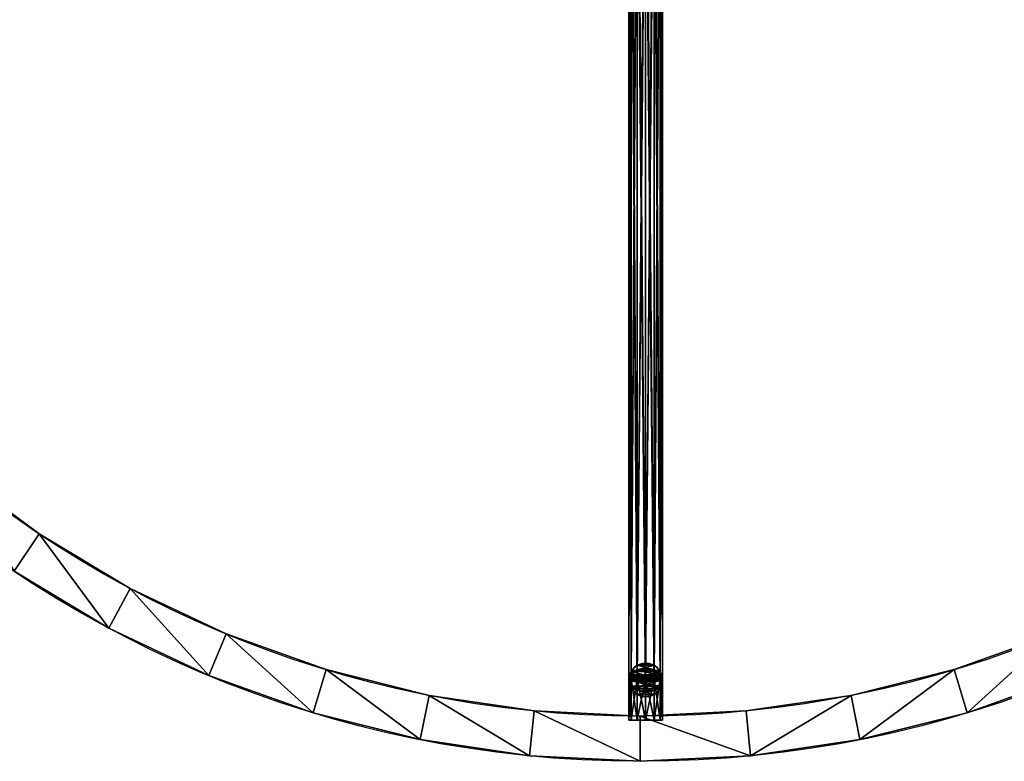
# Model space of a CAD drawing. Extents: x 3 to 943, y -1 to 199.
# Tile 2 of 256: x 48 to 135, y -1 to 65. Entities that reach past the tile are written whole.
import ezdxf

# ---------------------------------------------------------------- set-up
doc = ezdxf.new("R2010")
doc.units = 0
doc.layers.get('0').update_dxf_attribs({"color": 13, "linetype": 'CONTINUOUS'})

# ---------------------------------------------------------------- blocks, each defined once
blk = doc.blocks.new('GROUP_25')
for p, q in [((0.75, 2.799), (0.75, 2.799, 500)), ((1.5, 3), (1.5, 3, 500)), ((2.25, 2.799), (2.25, 2.799, 500)), ((0.201, 2.25), (0.201, 2.25, 500)), ((2.799, 2.25), (2.799, 2.25, 500)), ((0, 1.5), (0, 1.5, 500)), ((3, 1.5), (3, 1.5, 500)), ((0.201, 0.75), (0.201, 0.75, 500)), ((0.75, 0.201), (0.75, 0.201, 500)), ((1.5, 0), (1.5, 0, 500)), ((2.25, 0.201), (2.25, 0.201, 500)), ((2.799, 0.75), (2.799, 0.75, 500))]:
    blk.add_line(p, q)
at = {"extrusion": (0, 0, -1)}
for centre in [(-1.5, 1.5, -500), (-1.5, 1.5)]:
    blk.add_circle(centre, 1.5, dxfattribs=at)
mesh = blk.add_polyface()
corners = [(0.201, 2.25), (0.201, 0.75), (0, 1.5), (0.75, 2.799), (0.75, 0.201), (1.5, 3), (1.5, 0), (2.25, 2.799), (2.25, 0.201), (2.799, 2.25), (2.799, 0.75), (3, 1.5)]
mesh.append_faces([[corners[k] for k in face] for face in [(0, 1, 2), (10, 9, 11)]], dxfattribs={"vtx0": -1})
mesh.append_faces([[corners[k] for k in face] for face in [(1, 3, 4), (4, 5, 6), (6, 7, 8), (8, 9, 10)]], dxfattribs={"vtx0": -1, "vtx1": -1})
mesh.append_faces([[corners[k] for k in face] for face in [(1, 0, 3), (4, 3, 5), (6, 5, 7), (8, 7, 9)]], dxfattribs={"vtx0": -1, "vtx2": -1})
mesh = blk.add_polyface()
corners = [(0.201, 0.75, 500), (0.201, 2.25, 500), (0, 1.5, 500), (0.75, 0.201, 500), (0.75, 2.799, 500), (1.5, 0, 500), (1.5, 3, 500), (2.25, 0.201, 500), (2.25, 2.799, 500), (2.799, 0.75, 500), (2.799, 2.25, 500), (3, 1.5, 500)]
mesh.append_faces([[corners[k] for k in face] for face in [(0, 1, 2), (10, 9, 11)]], dxfattribs={"vtx0": -1})
mesh.append_faces([[corners[k] for k in face] for face in [(1, 3, 4), (4, 5, 6), (6, 7, 8), (8, 9, 10)]], dxfattribs={"vtx0": -1, "vtx1": -1})
mesh.append_faces([[corners[k] for k in face] for face in [(1, 0, 3), (4, 3, 5), (6, 5, 7), (8, 7, 9)]], dxfattribs={"vtx0": -1, "vtx2": -1})
mesh = blk.add_polyface()
corners = [(0.75, 2.799, 500), (0.201, 2.25), (0.201, 2.25, 500), (0.75, 2.799)]
mesh.append_faces([[corners[k] for k in face] for face in [(0, 1, 2), (1, 0, 3)]], dxfattribs={"vtx0": -1})
mesh = blk.add_polyface()
corners = [(0.75, 2.799, 500), (1.5, 3), (0.75, 2.799), (1.5, 3, 500)]
mesh.append_faces([[corners[k] for k in face] for face in [(0, 1, 2), (1, 0, 3)]], dxfattribs={"vtx0": -1})
mesh = blk.add_polyface()
corners = [(1.5, 3, 500), (2.25, 2.799), (1.5, 3), (2.25, 2.799, 500)]
mesh.append_faces([[corners[k] for k in face] for face in [(0, 1, 2), (1, 0, 3)]], dxfattribs={"vtx0": -1})
mesh = blk.add_polyface()
corners = [(2.25, 2.799), (2.799, 2.25, 500), (2.799, 2.25), (2.25, 2.799, 500)]
mesh.append_faces([[corners[k] for k in face] for face in [(0, 1, 2), (1, 0, 3)]], dxfattribs={"vtx0": -1})
mesh = blk.add_polyface()
corners = [(0.201, 2.25, 500), (0, 1.5), (0, 1.5, 500), (0.201, 2.25)]
mesh.append_faces([[corners[k] for k in face] for face in [(0, 1, 2), (1, 0, 3)]], dxfattribs={"vtx0": -1})
mesh = blk.add_polyface()
corners = [(2.799, 2.25), (3, 1.5, 500), (3, 1.5), (2.799, 2.25, 500)]
mesh.append_faces([[corners[k] for k in face] for face in [(0, 1, 2), (1, 0, 3)]], dxfattribs={"vtx0": -1})
mesh = blk.add_polyface()
corners = [(0, 1.5, 500), (0.201, 0.75), (0.201, 0.75, 500), (0, 1.5)]
mesh.append_faces([[corners[k] for k in face] for face in [(0, 1, 2), (1, 0, 3)]], dxfattribs={"vtx0": -1})
mesh = blk.add_polyface()
corners = [(3, 1.5), (2.799, 0.75, 500), (2.799, 0.75), (3, 1.5, 500)]
mesh.append_faces([[corners[k] for k in face] for face in [(0, 1, 2), (1, 0, 3)]], dxfattribs={"vtx0": -1})
mesh = blk.add_polyface()
corners = [(0.201, 0.75, 500), (0.75, 0.201), (0.75, 0.201, 500), (0.201, 0.75)]
mesh.append_faces([[corners[k] for k in face] for face in [(0, 1, 2), (1, 0, 3)]], dxfattribs={"vtx0": -1})
mesh = blk.add_polyface()
corners = [(1.5, 0, 500), (0.75, 0.201), (1.5, 0), (0.75, 0.201, 500)]
mesh.append_faces([[corners[k] for k in face] for face in [(0, 1, 2), (1, 0, 3)]], dxfattribs={"vtx0": -1})
mesh = blk.add_polyface()
corners = [(2.25, 0.201, 500), (1.5, 0), (2.25, 0.201), (1.5, 0, 500)]
mesh.append_faces([[corners[k] for k in face] for face in [(0, 1, 2), (1, 0, 3)]], dxfattribs={"vtx0": -1})
mesh = blk.add_polyface()
corners = [(2.799, 0.75), (2.25, 0.201, 500), (2.25, 0.201), (2.799, 0.75, 500)]
mesh.append_faces([[corners[k] for k in face] for face in [(0, 1, 2), (1, 0, 3)]], dxfattribs={"vtx0": -1})
blk = doc.blocks.new('COMPONENT_5')
at = {"xscale": 2.500000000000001, "yscale": 2.5, "zscale": 0.06800000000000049, "rotation": 360}
blk.add_blockref('GROUP_25', (10.33, -2.25, 47.84), dxfattribs=at)
at = {"extrusion": (-1, 3.15544e-31, -7.01934e-18), "xscale": 2.5, "yscale": 2.500000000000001, "zscale": 0.01833412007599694, "rotation": 90}
blk.add_blockref('GROUP_25', (2.25, 44.09, -14.33), dxfattribs=at)
at = {"extrusion": (-1, 0, -7.01934e-18), "xscale": 2.500000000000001, "yscale": 2.5, "zscale": 0.01833412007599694, "rotation": 90}
blk.add_blockref('GROUP_25', (2.25, 78.09, -14.33), dxfattribs=at)
at = {"extrusion": (-0.726464, 2.29232e-31, -0.687205), "xscale": 2.499999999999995, "yscale": 2.500000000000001, "zscale": 0.558594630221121, "rotation": 90}
blk.add_blockref('GROUP_25', (2.25, 46.4, -345.95), dxfattribs=at)
at = {"extrusion": (-0.978763, 3.08843e-31, 0.204995), "xscale": 2.5, "yscale": 2.500000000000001, "zscale": 0.4522442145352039, "rotation": 90}
blk.add_blockref('GROUP_25', (2.25, 46.01, -230.42), dxfattribs=at)
blk = doc.blocks.new('GROUP_23')
at = {"rotation": 89.99999999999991}
blk.add_blockref('COMPONENT_5', (249.32, 1.43, 114.83), dxfattribs=at)
blk = doc.blocks.new('GROUP_1')
for p, q in [((46.665, 20.179), (46.665, 20.179, 4)), ((54.746, 15.336), (54.746, 15.336, 4)), ((52.86, 11.808), (52.86, 11.808, 4)), ((63.262, 11.308), (63.262, 11.308, 4)), ((72.133, 8.134), (72.133, 8.134, 4)), ((127.867, 8.134), (127.867, 8.134, 4)), ((61.732, 7.612), (61.732, 7.612, 4)), ((81.271, 5.845), (81.271, 5.845, 4)), ((118.729, 5.845), (118.729, 5.845, 4)), ((90.59, 4.462), (90.59, 4.462, 4)), ((109.41, 4.462), (109.41, 4.462, 4)), ((70.972, 4.306), (70.972, 4.306, 4)), ((100, 4), (100, 4, 4)), ((129.028, 4.306), (129.028, 4.306, 4)), ((80.491, 1.921), (80.491, 1.921, 4)), ((119.509, 1.921), (119.509, 1.921, 4)), ((90.198, 0.482), (90.198, 0.482, 4)), ((100, 0), (100, 0, 4)), ((109.802, 0.482), (109.802, 0.482, 4))]:
    blk.add_line(p, q)
for centre, radius in [((100, 100), 100), ((100, 100, 4), 100), ((100, 100), 96), ((100, 100, 4), 96)]:
    blk.add_circle(centre, radius)
mesh = blk.add_polyface()
corners = [(0.482, 109.802), (0.482, 90.198), (0, 100), (1.921, 119.509), (1.921, 80.491), (4.306, 129.028), (4, 100), (4.462, 109.41), (7.612, 138.268), (5.845, 118.729), (8.134, 127.867), (11.808, 147.14), (11.308, 136.738), (15.336, 145.254), (16.853, 155.557), (20.179, 153.335), (22.699, 163.439), (25.791, 160.902), (29.289, 170.711), (32.118, 167.882), (36.561, 177.301), (39.098, 174.209), (44.443, 183.147), (46.665, 179.821), (52.86, 188.192), (54.746, 184.664), (61.732, 192.388), (63.262, 188.692), (70.972, 195.694), (72.133, 191.866), (80.491, 198.079), (81.271, 194.155), (90.198, 199.518), (90.59, 195.538), (100, 200), (100, 196), (109.802, 199.518), (109.41, 195.538), (118.729, 194.155), (119.509, 198.079), (127.867, 191.866), (129.028, 195.694), (136.738, 188.692), (138.268, 192.388), (145.254, 184.664), (147.14, 188.192), (153.335, 179.821), (155.557, 183.147), (160.902, 174.209), (163.439, 177.301), (167.882, 167.882), (170.711, 170.711), (174.209, 160.902), (177.301, 163.439), (179.821, 153.335), (183.147, 155.557), (184.664, 145.254), (188.192, 147.14), (188.692, 136.738), (192.388, 138.268), (191.866, 127.867), (194.155, 118.729), (195.694, 129.028), (195.538, 109.41), (196, 100), (198.079, 119.509), (4.306, 70.972), (4.462, 90.59), (7.612, 61.732), (5.845, 81.271), (8.134, 72.133), (11.808, 52.86), (11.308, 63.262), (15.336, 54.746), (16.853, 44.443), (20.179, 46.665), (22.699, 36.561), (25.791, 39.098), (29.289, 29.289), (32.118, 32.118), (36.561, 22.699), (39.098, 25.791), (44.443, 16.853), (46.665, 20.179), (52.86, 11.808), (54.746, 15.336), (61.732, 7.612), (63.262, 11.308), (70.972, 4.306), (72.133, 8.134), (80.491, 1.921), (81.271, 5.845), (90.198, 0.482), (90.59, 4.462), (100, 0), (100, 4), (109.802, 0.482), (109.41, 4.462), (118.729, 5.845), (119.509, 1.921), (127.867, 8.134), (129.028, 4.306), (136.738, 11.308), (138.268, 7.612), (145.254, 15.336), (147.14, 11.808), (153.335, 20.179), (155.557, 16.853), (160.902, 25.791), (163.439, 22.699), (167.882, 32.118), (170.711, 29.289), (174.209, 39.098), (177.301, 36.561), (179.821, 46.665), (183.147, 44.443), (184.664, 54.746), (188.192, 52.86), (188.692, 63.262), (192.388, 61.732), (191.866, 72.133), (194.155, 81.271), (195.694, 70.972), (195.538, 90.59), (198.079, 80.491), (199.518, 109.802), (199.518, 90.198), (200, 100)]
mesh.append_faces([[corners[k] for k in face] for face in [(0, 1, 2), (126, 125, 127)]], dxfattribs={"vtx0": -1})
mesh.append_faces([[corners[k] for k in face] for face in [(1, 3, 4), (6, 5, 7), (7, 8, 9), (9, 8, 10), (10, 11, 12), (12, 11, 13), (13, 14, 15), (15, 16, 17), (17, 18, 19), (19, 20, 21), (21, 22, 23), (23, 24, 25), (25, 26, 27), (27, 28, 29), (29, 30, 31), (31, 32, 33), (33, 34, 35), (35, 36, 37), (37, 36, 38), (38, 39, 40), (40, 41, 42), (42, 43, 44), (44, 45, 46), (46, 47, 48), (48, 49, 50), (50, 51, 52), (52, 53, 54), (54, 55, 56), (56, 57, 58), (58, 59, 60), (60, 59, 61), (61, 62, 63), (63, 62, 64), (66, 67, 68), (68, 70, 71), (71, 73, 74), (74, 75, 76), (76, 77, 78), (78, 79, 80), (80, 81, 82), (82, 83, 84), (84, 85, 86), (86, 87, 88), (88, 89, 90), (90, 91, 92), (92, 93, 94), (94, 95, 96), (96, 98, 99), (99, 100, 101), (101, 102, 103), (103, 104, 105), (105, 106, 107), (107, 108, 109), (109, 110, 111), (111, 112, 113), (113, 114, 115), (115, 116, 117), (117, 118, 119), (119, 121, 122), (122, 64, 124), (124, 125, 126)]], dxfattribs={"vtx0": -1, "vtx1": -1})
mesh.append_faces([[corners[k] for k in face] for face in [(4, 5, 6), (124, 64, 65)]], dxfattribs={"vtx0": -1, "vtx1": -1, "vtx2": -1})
mesh.append_faces([[corners[k] for k in face] for face in [(1, 0, 3), (4, 3, 5), (7, 5, 8), (10, 8, 11), (13, 11, 14), (15, 14, 16), (17, 16, 18), (19, 18, 20), (21, 20, 22), (23, 22, 24), (25, 24, 26), (27, 26, 28), (29, 28, 30), (31, 30, 32), (33, 32, 34), (35, 34, 36), (38, 36, 39), (40, 39, 41), (42, 41, 43), (44, 43, 45), (46, 45, 47), (48, 47, 49), (50, 49, 51), (52, 51, 53), (54, 53, 55), (56, 55, 57), (58, 57, 59), (61, 59, 62), (64, 62, 65), (6, 66, 4), (66, 6, 67), (68, 67, 69), (68, 69, 70), (71, 70, 72), (71, 72, 73), (74, 73, 75), (76, 75, 77), (78, 77, 79), (80, 79, 81), (82, 81, 83), (84, 83, 85), (86, 85, 87), (88, 87, 89), (90, 89, 91), (92, 91, 93), (94, 93, 95), (96, 95, 97), (96, 97, 98), (99, 98, 100), (101, 100, 102), (103, 102, 104), (105, 104, 106), (107, 106, 108), (109, 108, 110), (111, 110, 112), (113, 112, 114), (115, 114, 116), (117, 116, 118), (119, 118, 120), (119, 120, 121), (122, 121, 123), (122, 123, 64), (124, 65, 125)]], dxfattribs={"vtx0": -1, "vtx2": -1})
mesh = blk.add_polyface()
corners = [(0.482, 90.198, 4), (0.482, 109.802, 4), (0, 100, 4), (1.921, 80.491, 4), (1.921, 119.509, 4), (4.306, 70.972, 4), (4, 100, 4), (4.462, 90.59, 4), (7.612, 61.732, 4), (5.845, 81.271, 4), (8.134, 72.133, 4), (11.808, 52.86, 4), (11.308, 63.262, 4), (15.336, 54.746, 4), (16.853, 44.443, 4), (20.179, 46.665, 4), (22.699, 36.561, 4), (25.791, 39.098, 4), (29.289, 29.289, 4), (32.118, 32.118, 4), (36.561, 22.699, 4), (39.098, 25.791, 4), (44.443, 16.853, 4), (46.665, 20.179, 4), (52.86, 11.808, 4), (54.746, 15.336, 4), (61.732, 7.612, 4), (63.262, 11.308, 4), (70.972, 4.306, 4), (72.133, 8.134, 4), (80.491, 1.921, 4), (81.271, 5.845, 4), (90.198, 0.482, 4), (90.59, 4.462, 4), (100, 0, 4), (100, 4, 4), (109.802, 0.482, 4), (109.41, 4.462, 4), (118.729, 5.845, 4), (119.509, 1.921, 4), (127.867, 8.134, 4), (129.028, 4.306, 4), (136.738, 11.308, 4), (138.268, 7.612, 4), (145.254, 15.336, 4), (147.14, 11.808, 4), (153.335, 20.179, 4), (155.557, 16.853, 4), (160.902, 25.791, 4), (163.439, 22.699, 4), (167.882, 32.118, 4), (170.711, 29.289, 4), (174.209, 39.098, 4), (177.301, 36.561, 4), (179.821, 46.665, 4), (183.147, 44.443, 4), (184.664, 54.746, 4), (188.192, 52.86, 4), (188.692, 63.262, 4), (192.388, 61.732, 4), (191.866, 72.133, 4), (194.155, 81.271, 4), (195.694, 70.972, 4), (195.538, 90.59, 4), (196, 100, 4), (198.079, 80.491, 4), (4.306, 129.028, 4), (4.462, 109.41, 4), (7.612, 138.268, 4), (5.845, 118.729, 4), (8.134, 127.867, 4), (11.808, 147.14, 4), (11.308, 136.738, 4), (15.336, 145.254, 4), (16.853, 155.557, 4), (20.179, 153.335, 4), (22.699, 163.439, 4), (25.791, 160.902, 4), (29.289, 170.711, 4), (32.118, 167.882, 4), (36.561, 177.301, 4), (39.098, 174.209, 4), (44.443, 183.147, 4), (46.665, 179.821, 4), (52.86, 188.192, 4), (54.746, 184.664, 4), (61.732, 192.388, 4), (63.262, 188.692, 4), (70.972, 195.694, 4), (72.133, 191.866, 4), (80.491, 198.079, 4), (81.271, 194.155, 4), (90.198, 199.518, 4), (90.59, 195.538, 4), (100, 200, 4), (100, 196, 4), (109.41, 195.538, 4), (109.802, 199.518, 4), (118.729, 194.155, 4), (119.509, 198.079, 4), (127.867, 191.866, 4), (129.028, 195.694, 4), (136.738, 188.692, 4), (138.268, 192.388, 4), (145.254, 184.664, 4), (147.14, 188.192, 4), (153.335, 179.821, 4), (155.557, 183.147, 4), (160.902, 174.209, 4), (163.439, 177.301, 4), (167.882, 167.882, 4), (170.711, 170.711, 4), (174.209, 160.902, 4), (177.301, 163.439, 4), (179.821, 153.335, 4), (183.147, 155.557, 4), (184.664, 145.254, 4), (188.192, 147.14, 4), (188.692, 136.738, 4), (192.388, 138.268, 4), (191.866, 127.867, 4), (194.155, 118.729, 4), (195.694, 129.028, 4), (195.538, 109.41, 4), (198.079, 119.509, 4), (199.518, 90.198, 4), (199.518, 109.802, 4), (200, 100, 4)]
mesh.append_faces([[corners[k] for k in face] for face in [(0, 1, 2), (126, 125, 127)]], dxfattribs={"vtx0": -1})
mesh.append_faces([[corners[k] for k in face] for face in [(1, 3, 4), (6, 5, 7), (7, 8, 9), (9, 8, 10), (10, 11, 12), (12, 11, 13), (13, 14, 15), (15, 16, 17), (17, 18, 19), (19, 20, 21), (21, 22, 23), (23, 24, 25), (25, 26, 27), (27, 28, 29), (29, 30, 31), (31, 32, 33), (33, 34, 35), (35, 36, 37), (37, 36, 38), (38, 39, 40), (40, 41, 42), (42, 43, 44), (44, 45, 46), (46, 47, 48), (48, 49, 50), (50, 51, 52), (52, 53, 54), (54, 55, 56), (56, 57, 58), (58, 59, 60), (60, 59, 61), (61, 62, 63), (63, 62, 64), (66, 67, 68), (68, 70, 71), (71, 73, 74), (74, 75, 76), (76, 77, 78), (78, 79, 80), (80, 81, 82), (82, 83, 84), (84, 85, 86), (86, 87, 88), (88, 89, 90), (90, 91, 92), (92, 93, 94), (94, 96, 97), (97, 98, 99), (99, 100, 101), (101, 102, 103), (103, 104, 105), (105, 106, 107), (107, 108, 109), (109, 110, 111), (111, 112, 113), (113, 114, 115), (115, 116, 117), (117, 118, 119), (119, 121, 122), (122, 64, 124), (124, 125, 126)]], dxfattribs={"vtx0": -1, "vtx1": -1})
mesh.append_faces([[corners[k] for k in face] for face in [(4, 5, 6), (124, 64, 65)]], dxfattribs={"vtx0": -1, "vtx1": -1, "vtx2": -1})
mesh.append_faces([[corners[k] for k in face] for face in [(1, 0, 3), (4, 3, 5), (7, 5, 8), (10, 8, 11), (13, 11, 14), (15, 14, 16), (17, 16, 18), (19, 18, 20), (21, 20, 22), (23, 22, 24), (25, 24, 26), (27, 26, 28), (29, 28, 30), (31, 30, 32), (33, 32, 34), (35, 34, 36), (38, 36, 39), (40, 39, 41), (42, 41, 43), (44, 43, 45), (46, 45, 47), (48, 47, 49), (50, 49, 51), (52, 51, 53), (54, 53, 55), (56, 55, 57), (58, 57, 59), (61, 59, 62), (64, 62, 65), (6, 66, 4), (66, 6, 67), (68, 67, 69), (68, 69, 70), (71, 70, 72), (71, 72, 73), (74, 73, 75), (76, 75, 77), (78, 77, 79), (80, 79, 81), (82, 81, 83), (84, 83, 85), (86, 85, 87), (88, 87, 89), (90, 89, 91), (92, 91, 93), (94, 93, 95), (94, 95, 96), (97, 96, 98), (99, 98, 100), (101, 100, 102), (103, 102, 104), (105, 104, 106), (107, 106, 108), (109, 108, 110), (111, 110, 112), (113, 112, 114), (115, 114, 116), (117, 116, 118), (119, 118, 120), (119, 120, 121), (122, 121, 123), (122, 123, 64), (124, 65, 125)]], dxfattribs={"vtx0": -1, "vtx2": -1})
mesh = blk.add_polyface()
corners = [(39.098, 25.791, 4), (46.665, 20.179), (39.098, 25.791), (46.665, 20.179, 4)]
mesh.append_faces([[corners[k] for k in face] for face in [(0, 1, 2), (1, 0, 3)]], dxfattribs={"vtx0": -1})
mesh = blk.add_polyface()
corners = [(46.665, 20.179, 4), (54.746, 15.336), (46.665, 20.179), (54.746, 15.336, 4)]
mesh.append_faces([[corners[k] for k in face] for face in [(0, 1, 2), (1, 0, 3)]], dxfattribs={"vtx0": -1})
mesh = blk.add_polyface()
corners = [(52.86, 11.808, 4), (44.443, 16.853), (52.86, 11.808), (44.443, 16.853, 4)]
mesh.append_faces([[corners[k] for k in face] for face in [(0, 1, 2), (1, 0, 3)]], dxfattribs={"vtx0": -1})
mesh = blk.add_polyface()
corners = [(54.746, 15.336, 4), (63.262, 11.308), (54.746, 15.336), (63.262, 11.308, 4)]
mesh.append_faces([[corners[k] for k in face] for face in [(0, 1, 2), (1, 0, 3)]], dxfattribs={"vtx0": -1})
mesh = blk.add_polyface()
corners = [(61.732, 7.612, 4), (52.86, 11.808), (61.732, 7.612), (52.86, 11.808, 4)]
mesh.append_faces([[corners[k] for k in face] for face in [(0, 1, 2), (1, 0, 3)]], dxfattribs={"vtx0": -1})
mesh = blk.add_polyface()
corners = [(63.262, 11.308, 4), (72.133, 8.134), (63.262, 11.308), (72.133, 8.134, 4)]
mesh.append_faces([[corners[k] for k in face] for face in [(0, 1, 2), (1, 0, 3)]], dxfattribs={"vtx0": -1})
mesh = blk.add_polyface()
corners = [(127.867, 8.134, 4), (136.738, 11.308), (127.867, 8.134), (136.738, 11.308, 4)]
mesh.append_faces([[corners[k] for k in face] for face in [(0, 1, 2), (1, 0, 3)]], dxfattribs={"vtx0": -1})
mesh = blk.add_polyface()
corners = [(72.133, 8.134, 4), (81.271, 5.845), (72.133, 8.134), (81.271, 5.845, 4)]
mesh.append_faces([[corners[k] for k in face] for face in [(0, 1, 2), (1, 0, 3)]], dxfattribs={"vtx0": -1})
mesh = blk.add_polyface()
corners = [(118.729, 5.845, 4), (127.867, 8.134), (118.729, 5.845), (127.867, 8.134, 4)]
mesh.append_faces([[corners[k] for k in face] for face in [(0, 1, 2), (1, 0, 3)]], dxfattribs={"vtx0": -1})
mesh = blk.add_polyface()
corners = [(70.972, 4.306, 4), (61.732, 7.612), (70.972, 4.306), (61.732, 7.612, 4)]
mesh.append_faces([[corners[k] for k in face] for face in [(0, 1, 2), (1, 0, 3)]], dxfattribs={"vtx0": -1})
mesh = blk.add_polyface()
corners = [(138.268, 7.612, 4), (129.028, 4.306), (138.268, 7.612), (129.028, 4.306, 4)]
mesh.append_faces([[corners[k] for k in face] for face in [(0, 1, 2), (1, 0, 3)]], dxfattribs={"vtx0": -1})
mesh = blk.add_polyface()
corners = [(81.271, 5.845, 4), (90.59, 4.462), (81.271, 5.845), (90.59, 4.462, 4)]
mesh.append_faces([[corners[k] for k in face] for face in [(0, 1, 2), (1, 0, 3)]], dxfattribs={"vtx0": -1})
mesh = blk.add_polyface()
corners = [(109.41, 4.462, 4), (118.729, 5.845), (109.41, 4.462), (118.729, 5.845, 4)]
mesh.append_faces([[corners[k] for k in face] for face in [(0, 1, 2), (1, 0, 3)]], dxfattribs={"vtx0": -1})
mesh = blk.add_polyface()
corners = [(90.59, 4.462, 4), (100, 4), (90.59, 4.462), (100, 4, 4)]
mesh.append_faces([[corners[k] for k in face] for face in [(0, 1, 2), (1, 0, 3)]], dxfattribs={"vtx0": -1})
mesh = blk.add_polyface()
corners = [(100, 4, 4), (109.41, 4.462), (100, 4), (109.41, 4.462, 4)]
mesh.append_faces([[corners[k] for k in face] for face in [(0, 1, 2), (1, 0, 3)]], dxfattribs={"vtx0": -1})
mesh = blk.add_polyface()
corners = [(80.491, 1.921, 4), (70.972, 4.306), (80.491, 1.921), (70.972, 4.306, 4)]
mesh.append_faces([[corners[k] for k in face] for face in [(0, 1, 2), (1, 0, 3)]], dxfattribs={"vtx0": -1})
mesh = blk.add_polyface()
corners = [(129.028, 4.306, 4), (119.509, 1.921), (129.028, 4.306), (119.509, 1.921, 4)]
mesh.append_faces([[corners[k] for k in face] for face in [(0, 1, 2), (1, 0, 3)]], dxfattribs={"vtx0": -1})
mesh = blk.add_polyface()
corners = [(90.198, 0.482, 4), (80.491, 1.921), (90.198, 0.482), (80.491, 1.921, 4)]
mesh.append_faces([[corners[k] for k in face] for face in [(0, 1, 2), (1, 0, 3)]], dxfattribs={"vtx0": -1})
mesh = blk.add_polyface()
corners = [(119.509, 1.921, 4), (109.802, 0.482), (119.509, 1.921), (109.802, 0.482, 4)]
mesh.append_faces([[corners[k] for k in face] for face in [(0, 1, 2), (1, 0, 3)]], dxfattribs={"vtx0": -1})
mesh = blk.add_polyface()
corners = [(100, 0, 4), (90.198, 0.482), (100, 0), (90.198, 0.482, 4)]
mesh.append_faces([[corners[k] for k in face] for face in [(0, 1, 2), (1, 0, 3)]], dxfattribs={"vtx0": -1})
mesh = blk.add_polyface()
corners = [(109.802, 0.482, 4), (100, 0), (109.802, 0.482), (100, 0, 4)]
mesh.append_faces([[corners[k] for k in face] for face in [(0, 1, 2), (1, 0, 3)]], dxfattribs={"vtx0": -1})
blk = doc.blocks.new('GROUP_14')
for p, q in [((52.86, 11.808), (52.86, 11.808, 67)), ((61.732, 7.612), (61.732, 7.612, 67)), ((70.972, 4.306), (70.972, 4.306, 67)), ((129.028, 4.306), (129.028, 4.306, 67)), ((80.491, 1.921), (80.491, 1.921, 67)), ((119.509, 1.921), (119.509, 1.921, 67)), ((90.198, 0.482), (90.198, 0.482, 67)), ((100, 0), (100, 0, 67)), ((109.802, 0.482), (109.802, 0.482, 67))]:
    blk.add_line(p, q)
for centre in [(100, 100), (100, 100, 67)]:
    blk.add_circle(centre, 100)
mesh = blk.add_polyface()
corners = [(52.86, 11.808, 67), (44.443, 16.853), (52.86, 11.808), (44.443, 16.853, 67)]
mesh.append_faces([[corners[k] for k in face] for face in [(0, 1, 2), (1, 0, 3)]], dxfattribs={"vtx0": -1})
mesh = blk.add_polyface()
corners = [(61.732, 7.612, 67), (52.86, 11.808), (61.732, 7.612), (52.86, 11.808, 67)]
mesh.append_faces([[corners[k] for k in face] for face in [(0, 1, 2), (1, 0, 3)]], dxfattribs={"vtx0": -1})
mesh = blk.add_polyface()
corners = [(70.972, 4.306, 67), (61.732, 7.612), (70.972, 4.306), (61.732, 7.612, 67)]
mesh.append_faces([[corners[k] for k in face] for face in [(0, 1, 2), (1, 0, 3)]], dxfattribs={"vtx0": -1})
mesh = blk.add_polyface()
corners = [(138.268, 7.612, 67), (129.028, 4.306), (138.268, 7.612), (129.028, 4.306, 67)]
mesh.append_faces([[corners[k] for k in face] for face in [(0, 1, 2), (1, 0, 3)]], dxfattribs={"vtx0": -1})
mesh = blk.add_polyface()
corners = [(80.491, 1.921, 67), (70.972, 4.306), (80.491, 1.921), (70.972, 4.306, 67)]
mesh.append_faces([[corners[k] for k in face] for face in [(0, 1, 2), (1, 0, 3)]], dxfattribs={"vtx0": -1})
mesh = blk.add_polyface()
corners = [(129.028, 4.306, 67), (119.509, 1.921), (129.028, 4.306), (119.509, 1.921, 67)]
mesh.append_faces([[corners[k] for k in face] for face in [(0, 1, 2), (1, 0, 3)]], dxfattribs={"vtx0": -1})
mesh = blk.add_polyface()
corners = [(90.198, 0.482, 67), (80.491, 1.921), (90.198, 0.482), (80.491, 1.921, 67)]
mesh.append_faces([[corners[k] for k in face] for face in [(0, 1, 2), (1, 0, 3)]], dxfattribs={"vtx0": -1})
mesh = blk.add_polyface()
corners = [(119.509, 1.921, 67), (109.802, 0.482), (119.509, 1.921), (109.802, 0.482, 67)]
mesh.append_faces([[corners[k] for k in face] for face in [(0, 1, 2), (1, 0, 3)]], dxfattribs={"vtx0": -1})
mesh = blk.add_polyface()
corners = [(100, 0, 67), (90.198, 0.482), (100, 0), (90.198, 0.482, 67)]
mesh.append_faces([[corners[k] for k in face] for face in [(0, 1, 2), (1, 0, 3)]], dxfattribs={"vtx0": -1})
mesh = blk.add_polyface()
corners = [(109.802, 0.482, 67), (100, 0), (109.802, 0.482), (100, 0, 67)]
mesh.append_faces([[corners[k] for k in face] for face in [(0, 1, 2), (1, 0, 3)]], dxfattribs={"vtx0": -1})
blk = doc.blocks.new('COMPONENT_9')
for name, p in [('GROUP_1', (0, 0)), ('GROUP_14', (0, 0, 89)), ('GROUP_1', (0, 0, 156)), ('GROUP_1', (0, 0, 71)), ('GROUP_14', (0, 0, 4)), ('GROUP_1', (0, 0, 85))]:
    blk.add_blockref(name, p)
at = {"xscale": 0.4000000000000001, "yscale": 0.4000000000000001, "zscale": 0.4000000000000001}
blk.add_blockref('GROUP_23', (1.364, 1.012, 8.229), dxfattribs=at)
blk = doc.blocks.new('GROUP_2')
blk.add_blockref('COMPONENT_9', (0, 0))

msp = doc.modelspace()

# ---------------------------------------------------------------- block references
msp.add_blockref('GROUP_2', (2.923, -0.565, 4.663))

doc.saveas('drawing.dxf')
